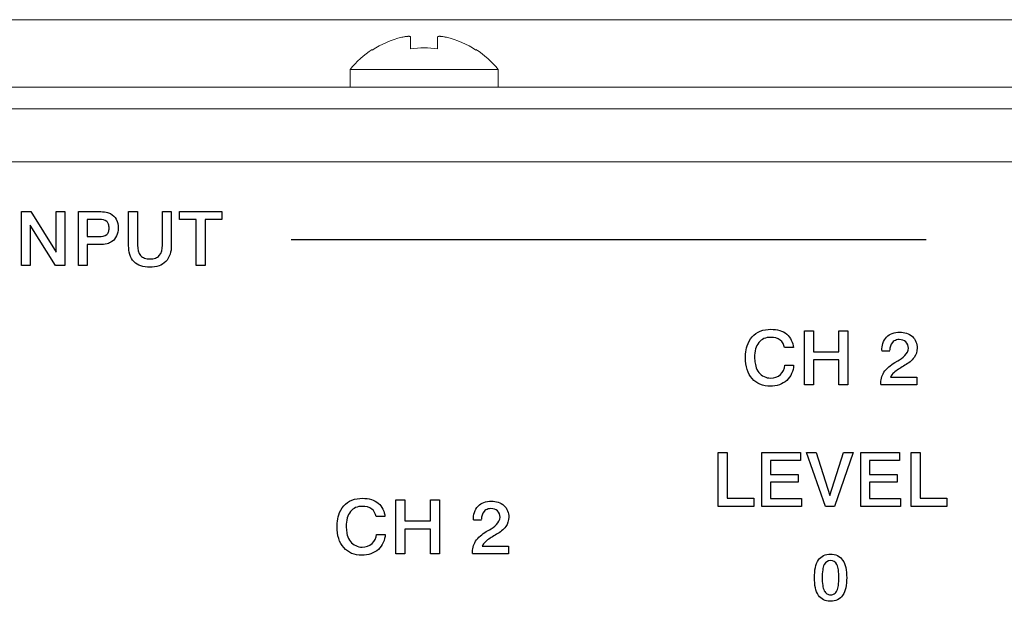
# Model space of a CAD drawing. Header units: inches. Extents: x 0 to 54.8, y -1.5 to 18.4.
# Tile 30 of 43: x 38.7 to 40.2, y 0.8 to 1.7. Entities that reach past the tile are written whole.
import ezdxf

# ---------------------------------------------------------------- set-up
doc = ezdxf.new("R2010")
doc.units = ezdxf.units.IN
doc.header["$MEASUREMENT"] = 0
doc.layers.get('0').update_dxf_attribs({"color": 8})
doc.layers.add('SCREEN', color=5, linetype='Continuous')

msp = doc.modelspace()

# ---------------------------------------------------------------- linework, layer by layer
at = {"lineweight": 5}
for points in [[(36.7988, 1.7), (36.7988, 1.7), (53.8928, 1.7), (53.8928, 1.7)], [(39.3129, 1.674), (39.2973, 1.6702), (39.2825, 1.6638), (39.2691, 1.655)], [(39.3133, 1.6741), (39.3132, 1.674), (39.313, 1.674), (39.3129, 1.674)], [(39.3259, 1.6569), (39.3259, 1.6569), (39.3259, 1.6744), (39.3259, 1.6744)], [(39.3657, 1.6744), (39.3657, 1.6744), (39.3657, 1.6569), (39.3657, 1.6569)], [(39.3788, 1.674), (39.3786, 1.674), (39.3785, 1.674), (39.3784, 1.6741)], [(39.4226, 1.655), (39.4092, 1.6638), (39.3944, 1.6702), (39.3788, 1.674)], [(39.2691, 1.656), (39.2567, 1.648), (39.2456, 1.638), (39.2363, 1.6265)], [(39.2691, 1.655), (39.2691, 1.655), (39.2691, 1.656), (39.2691, 1.656)], [(39.3657, 1.6569), (39.3526, 1.6591), (39.3391, 1.6591), (39.3259, 1.6569)], [(39.4226, 1.656), (39.4226, 1.656), (39.4226, 1.655), (39.4226, 1.655)], [(39.4553, 1.6265), (39.446, 1.638), (39.435, 1.648), (39.4226, 1.656)], [(39.2363, 1.6265), (39.2363, 1.6265), (39.2363, 1.6), (39.2363, 1.6)], [(39.2363, 1.6265), (39.2363, 1.6265), (39.4553, 1.6265), (39.4553, 1.6265)], [(39.4553, 1.6265), (39.4553, 1.6265), (39.4553, 1.6), (39.4553, 1.6)], [(53.8448, 1.6), (53.8448, 1.6), (36.8468, 1.6), (36.8468, 1.6)], [(53.8448, 1.568), (53.8448, 1.568), (36.8468, 1.568), (36.8468, 1.568)], [(36.9238, 1.49), (36.9238, 1.49), (53.7678, 1.49), (53.7678, 1.49)]]:
    msp.add_open_spline(points, degree=3, dxfattribs=at)
for points, knots in [([(39.3259, 1.6744), (39.3259, 1.6745), (39.3259, 1.6745), (39.3259, 1.6746), (39.3259, 1.6746), (39.3259, 1.6746), (39.3258, 1.6746), (39.3258, 1.6747), (39.3258, 1.6747), (39.3258, 1.6747), (39.3257, 1.6748), (39.3257, 1.6748), (39.3257, 1.6748), (39.3257, 1.6748), (39.3256, 1.6749), (39.3256, 1.6749), (39.3256, 1.6749), (39.3255, 1.675), (39.3254, 1.675), (39.3253, 1.6751), (39.3253, 1.6751), (39.3251, 1.6751), (39.325, 1.6752), (39.3248, 1.6752), (39.3248, 1.6752), (39.3247, 1.6752), (39.3245, 1.6753), (39.3243, 1.6753), (39.3243, 1.6753), (39.3241, 1.6753), (39.3239, 1.6753), (39.3236, 1.6754), (39.3236, 1.6754), (39.3234, 1.6754), (39.3231, 1.6754), (39.3229, 1.6754), (39.3229, 1.6754), (39.3226, 1.6754), (39.3223, 1.6754), (39.3221, 1.6754), (39.3221, 1.6754), (39.3218, 1.6754), (39.3214, 1.6754), (39.3211, 1.6753), (39.3211, 1.6753), (39.3208, 1.6753), (39.3205, 1.6753), (39.3202, 1.6753), (39.3202, 1.6753), (39.3198, 1.6752), (39.3194, 1.6752), (39.3191, 1.6751), (39.3191, 1.6751), (39.3187, 1.6751), (39.3184, 1.675), (39.318, 1.675), (39.318, 1.675), (39.3172, 1.6749), (39.3164, 1.6747), (39.3157, 1.6746), (39.3157, 1.6746), (39.3149, 1.6744), (39.3141, 1.6743), (39.3133, 1.6741)], [0, 0, 0, 0, 0.0625, 0.0625, 0.0625, 0.0625, 0.125, 0.125, 0.125, 0.125, 0.1875, 0.1875, 0.1875, 0.1875, 0.25, 0.25, 0.25, 0.25, 0.3125, 0.3125, 0.3125, 0.3125, 0.375, 0.375, 0.375, 0.375, 0.4375, 0.4375, 0.4375, 0.4375, 0.5, 0.5, 0.5, 0.5, 0.5625, 0.5625, 0.5625, 0.5625, 0.625, 0.625, 0.625, 0.625, 0.6875, 0.6875, 0.6875, 0.6875, 0.75, 0.75, 0.75, 0.75, 0.8125, 0.8125, 0.8125, 0.8125, 0.875, 0.875, 0.875, 0.875, 0.9375, 0.9375, 0.9375, 0.9375, 1, 1, 1, 1]), ([(39.3259, 1.6744), (39.3259, 1.6744), (39.3259, 1.6744), (39.3259, 1.6744), (39.3259, 1.6744), (39.3259, 1.6744), (39.3259, 1.6744), (39.3259, 1.6744)], [0, 0, 0, 0, 0.5, 0.5, 0.5, 0.5, 1, 1, 1, 1]), ([(39.3658, 1.6744), (39.3657, 1.6744), (39.3657, 1.6744), (39.3657, 1.6744), (39.3657, 1.6744), (39.3657, 1.6744), (39.3657, 1.6744), (39.3657, 1.6744)], [0, 0, 0, 0, 0.5, 0.5, 0.5, 0.5, 1, 1, 1, 1]), ([(39.3784, 1.6741), (39.3776, 1.6743), (39.3768, 1.6744), (39.376, 1.6746), (39.376, 1.6746), (39.3752, 1.6747), (39.3744, 1.6749), (39.3737, 1.675), (39.3737, 1.675), (39.3733, 1.675), (39.3729, 1.6751), (39.3726, 1.6751), (39.3726, 1.6751), (39.3722, 1.6752), (39.3719, 1.6752), (39.3715, 1.6753), (39.3715, 1.6753), (39.3712, 1.6753), (39.3708, 1.6753), (39.3705, 1.6753), (39.3705, 1.6753), (39.3702, 1.6754), (39.3699, 1.6754), (39.3696, 1.6754), (39.3696, 1.6754), (39.3693, 1.6754), (39.369, 1.6754), (39.3688, 1.6754), (39.3688, 1.6754), (39.3685, 1.6754), (39.3683, 1.6754), (39.368, 1.6754), (39.368, 1.6754), (39.3678, 1.6753), (39.3676, 1.6753), (39.3674, 1.6753), (39.3674, 1.6753), (39.3672, 1.6753), (39.367, 1.6752), (39.3668, 1.6752), (39.3668, 1.6752), (39.3667, 1.6752), (39.3665, 1.6751), (39.3664, 1.6751), (39.3664, 1.6751), (39.3663, 1.675), (39.3662, 1.675), (39.3661, 1.6749), (39.3661, 1.6749), (39.366, 1.6749), (39.366, 1.6748), (39.3659, 1.6748), (39.3659, 1.6748), (39.3659, 1.6748), (39.3659, 1.6747), (39.3659, 1.6747), (39.3659, 1.6747), (39.3658, 1.6746), (39.3658, 1.6746), (39.3658, 1.6746), (39.3658, 1.6746), (39.3658, 1.6745), (39.3658, 1.6745), (39.3658, 1.6744)], [0, 0, 0, 0, 0.0625, 0.0625, 0.0625, 0.0625, 0.125, 0.125, 0.125, 0.125, 0.1875, 0.1875, 0.1875, 0.1875, 0.25, 0.25, 0.25, 0.25, 0.3125, 0.3125, 0.3125, 0.3125, 0.375, 0.375, 0.375, 0.375, 0.4375, 0.4375, 0.4375, 0.4375, 0.5, 0.5, 0.5, 0.5, 0.5625, 0.5625, 0.5625, 0.5625, 0.625, 0.625, 0.625, 0.625, 0.6875, 0.6875, 0.6875, 0.6875, 0.75, 0.75, 0.75, 0.75, 0.8125, 0.8125, 0.8125, 0.8125, 0.875, 0.875, 0.875, 0.875, 0.9375, 0.9375, 0.9375, 0.9375, 1, 1, 1, 1])]:
    msp.add_open_spline(points, degree=3, knots=knots, dxfattribs=at)
at = {"layer": 'SCREEN', "linetype": 'Continuous'}
for p, q in [((38.75, 1.4161), (38.7641, 1.4161)), ((38.75, 1.3362), (38.75, 1.4161)), ((38.7641, 1.4161), (38.8013, 1.3563)), ((38.8013, 1.4161), (38.8142, 1.4161)), ((38.8013, 1.3563), (38.8013, 1.4161)), ((38.8142, 1.4161), (38.8142, 1.3362)), ((38.8342, 1.4161), (38.8646, 1.4161)), ((38.8342, 1.3362), (38.8342, 1.4161)), ((38.9086, 1.4161), (38.9219, 1.4161)), ((38.9086, 1.3656), (38.9086, 1.4161)), ((38.9219, 1.4161), (38.9219, 1.3664)), ((38.9585, 1.4161), (38.9718, 1.4161)), ((38.9585, 1.3664), (38.9585, 1.4161)), ((38.9718, 1.4161), (38.9718, 1.3656)), ((38.9838, 1.4161), (39.0463, 1.4161)), ((38.9838, 1.4043), (38.9838, 1.4161)), ((39.0463, 1.4161), (39.0463, 1.4043)), ((38.8655, 1.4045), (38.8475, 1.4045)), ((38.8475, 1.4045), (38.8475, 1.3793)), ((39.0085, 1.4043), (38.9838, 1.4043)), ((39.0085, 1.3362), (39.0085, 1.4043)), ((39.0463, 1.4043), (39.0218, 1.4043)), ((39.0218, 1.4043), (39.0218, 1.3362)), ((38.8002, 1.3362), (38.7627, 1.3959)), ((38.7627, 1.3959), (38.7627, 1.3362)), ((38.8475, 1.3793), (38.8647, 1.3793)), ((39.1489, 1.375), (40.0889, 1.375)), ((38.8656, 1.3676), (38.8475, 1.3676)), ((38.8475, 1.3676), (38.8475, 1.3362)), ((38.7627, 1.3362), (38.75, 1.3362)), ((38.8142, 1.3362), (38.8002, 1.3362)), ((38.8475, 1.3362), (38.8342, 1.3362)), ((39.0218, 1.3362), (39.0085, 1.3362)), ((39.9086, 1.24), (39.9219, 1.24)), ((39.9086, 1.1601), (39.9086, 1.24)), ((39.9219, 1.24), (39.9219, 1.2086)), ((39.9597, 1.24), (39.973, 1.24)), ((39.9597, 1.2086), (39.9597, 1.24)), ((39.973, 1.24), (39.973, 1.1601)), ((39.8923, 1.215), (39.8792, 1.215)), ((40.035, 1.2099), (40.023, 1.2099)), ((39.9219, 1.2086), (39.9597, 1.2086)), ((39.9597, 1.1967), (39.9219, 1.1967)), ((39.9219, 1.1967), (39.9219, 1.1601)), ((39.9597, 1.1601), (39.9597, 1.1967)), ((40.0422, 1.1928), (40.0467, 1.1954)), ((39.8796, 1.1888), (39.8926, 1.1888)), ((40.0574, 1.1889), (40.0552, 1.1876)), ((40.0362, 1.1714), (40.0751, 1.1714)), ((40.0751, 1.1714), (40.0751, 1.1601)), ((39.9219, 1.1601), (39.9086, 1.1601)), ((39.973, 1.1601), (39.9597, 1.1601)), ((40.0751, 1.1601), (40.0216, 1.1601)), ((39.7808, 1.06), (39.7941, 1.06)), ((39.7808, 0.9801), (39.7808, 1.06)), ((39.7941, 1.06), (39.7941, 0.9921)), ((39.8455, 1.06), (39.9028, 1.06)), ((39.8455, 0.9801), (39.8455, 1.06)), ((39.9028, 1.06), (39.9028, 1.0482)), ((39.9118, 1.06), (39.9261, 1.06)), ((39.9396, 0.9801), (39.9118, 1.06)), ((39.9261, 1.06), (39.9462, 0.9962)), ((39.9462, 0.9962), (39.9664, 1.06)), ((39.9806, 1.06), (39.9529, 0.9801)), ((39.9664, 1.06), (39.9806, 1.06)), ((39.9919, 1.06), (40.0492, 1.06)), ((39.9919, 0.9801), (39.9919, 1.06)), ((40.0492, 1.06), (40.0492, 1.0482)), ((40.0666, 1.06), (40.0799, 1.06)), ((40.0666, 0.9801), (40.0666, 1.06)), ((40.0799, 1.06), (40.0799, 0.9921)), ((39.9028, 1.0482), (39.8586, 1.0482)), ((39.8586, 1.0482), (39.8586, 1.0274)), ((40.0492, 1.0482), (40.005, 1.0482)), ((40.005, 1.0482), (40.005, 1.0274)), ((39.8586, 1.0274), (39.8994, 1.0274)), ((39.8994, 1.0274), (39.8994, 1.0162)), ((40.005, 1.0274), (40.0458, 1.0274)), ((40.0458, 1.0274), (40.0458, 1.0162)), ((39.8994, 1.0162), (39.8586, 1.0162)), ((39.8586, 1.0162), (39.8586, 0.992)), ((40.0458, 1.0162), (40.005, 1.0162)), ((40.005, 1.0162), (40.005, 0.992)), ((39.7941, 0.9921), (39.8336, 0.9921)), ((39.8336, 0.9921), (39.8336, 0.9801)), ((39.8586, 0.992), (39.9042, 0.992)), ((39.9042, 0.992), (39.9042, 0.9801)), ((40.005, 0.992), (40.0506, 0.992)), ((40.0506, 0.992), (40.0506, 0.9801)), ((40.0799, 0.9921), (40.1194, 0.9921)), ((40.1194, 0.9921), (40.1194, 0.9801)), ((39.3042, 0.99), (39.3175, 0.99)), ((39.3042, 0.9101), (39.3042, 0.99)), ((39.3175, 0.99), (39.3175, 0.9586)), ((39.3554, 0.99), (39.3687, 0.99)), ((39.3554, 0.9586), (39.3554, 0.99)), ((39.3687, 0.99), (39.3687, 0.9101)), ((39.8336, 0.9801), (39.7808, 0.9801)), ((39.9042, 0.9801), (39.8455, 0.9801)), ((39.9529, 0.9801), (39.9396, 0.9801)), ((40.0506, 0.9801), (39.9919, 0.9801)), ((40.1194, 0.9801), (40.0666, 0.9801)), ((39.2879, 0.965), (39.2748, 0.965)), ((39.3175, 0.9586), (39.3554, 0.9586)), ((39.4307, 0.9599), (39.4187, 0.9599)), ((39.2753, 0.9388), (39.2883, 0.9388)), ((39.3554, 0.9467), (39.3175, 0.9467)), ((39.3175, 0.9467), (39.3175, 0.9101)), ((39.3554, 0.9101), (39.3554, 0.9467)), ((39.4379, 0.9428), (39.4424, 0.9454)), ((39.4531, 0.9389), (39.4509, 0.9376)), ((39.4319, 0.9214), (39.4708, 0.9214)), ((39.4708, 0.9214), (39.4708, 0.9101)), ((39.3175, 0.9101), (39.3042, 0.9101)), ((39.3687, 0.9101), (39.3554, 0.9101)), ((39.4708, 0.9101), (39.4173, 0.9101))]:
    msp.add_line(p, q, dxfattribs=at)
for points, knots in [([(38.8646, 1.4161), (38.8683, 1.4161), (38.8742, 1.4161), (38.8837, 1.413), (38.8917, 1.4048), (38.8938, 1.3921), (38.8917, 1.3801), (38.8852, 1.3717), (38.8758, 1.3677), (38.8694, 1.3676), (38.8656, 1.3676)], [0, 0, 0, 0, 0.129604, 0.209551, 0.349834, 0.50964, 0.647056, 0.774078, 0.866416, 1, 1, 1, 1]), ([(38.8647, 1.3793), (38.8687, 1.3793), (38.8751, 1.3797), (38.8794, 1.3863), (38.8799, 1.3918), (38.8794, 1.3973), (38.8754, 1.4037), (38.8692, 1.4045), (38.8655, 1.4045)], [0, 0, 0, 0, 0.270059, 0.375818, 0.507768, 0.638404, 0.745423, 1, 1, 1, 1]), ([(38.9718, 1.3656), (38.9718, 1.3573), (38.9683, 1.3438), (38.9532, 1.3349), (38.9401, 1.3334), (38.927, 1.3348), (38.9117, 1.3435), (38.9086, 1.3573), (38.9086, 1.3656)], [0, 0, 0, 0, 0.246993, 0.363746, 0.499087, 0.636456, 0.751491, 1, 1, 1, 1]), ([(38.9219, 1.3664), (38.9219, 1.3611), (38.9231, 1.3524), (38.9323, 1.3466), (38.9401, 1.3459), (38.948, 1.3466), (38.9572, 1.3524), (38.9585, 1.3611), (38.9585, 1.3664)], [0, 0, 0, 0, 0.257414, 0.36686, 0.499422, 0.632728, 0.742713, 1, 1, 1, 1]), ([(39.8216, 1.2054), (39.8219, 1.2096), (39.8234, 1.2187), (39.8303, 1.2316), (39.8433, 1.2407), (39.8582, 1.2427), (39.8718, 1.2412), (39.8862, 1.234), (39.8916, 1.2224), (39.8923, 1.215)], [0, 0, 0, 0, 0.118575, 0.263466, 0.401895, 0.554547, 0.67949, 0.789397, 1, 1, 1, 1]), ([(39.8792, 1.215), (39.8785, 1.2193), (39.8735, 1.2283), (39.8602, 1.2309), (39.8487, 1.2292), (39.8403, 1.2227), (39.8356, 1.2125), (39.8346, 1.2019), (39.8351, 1.1948), (39.8356, 1.192)], [0, 0, 0, 0, 0.163438, 0.346388, 0.477326, 0.598165, 0.730956, 0.891459, 1, 1, 1, 1]), ([(40.023, 1.2105), (40.023, 1.2176), (40.0261, 1.2291), (40.0387, 1.2369), (40.0524, 1.2388), (40.0701, 1.2341), (40.0754, 1.2206), (40.0754, 1.2142)], [0, 0, 0, 0, 0.263462, 0.387344, 0.527036, 0.771047, 1, 1, 1, 1]), ([(40.0415, 1.2249), (40.0405, 1.2243), (40.0363, 1.221), (40.035, 1.2152), (40.035, 1.2111)], [0, 0, 0, 0, 0.223073, 1, 1, 1, 1]), ([(40.0467, 1.1954), (40.0537, 1.1996), (40.0659, 1.2086), (40.0597, 1.2247), (40.05, 1.2278), (40.0437, 1.2262), (40.0415, 1.2249)], [0, 0, 0, 0, 0.467143, 0.65714, 0.855148, 1, 1, 1, 1]), ([(40.0754, 1.2142), (40.0754, 1.2093), (40.0719, 1.1984), (40.0625, 1.1919), (40.0574, 1.1889)], [0, 0, 0, 0, 0.445763, 1, 1, 1, 1]), ([(39.8926, 1.1888), (39.8923, 1.1806), (39.8866, 1.1678), (39.8716, 1.1592), (39.8575, 1.1572), (39.8428, 1.1594), (39.8301, 1.1686), (39.8226, 1.183), (39.8212, 1.1959), (39.8214, 1.2036), (39.8216, 1.2054)], [0, 0, 0, 0, 0.205268, 0.311903, 0.426286, 0.556986, 0.677857, 0.806027, 0.955011, 1, 1, 1, 1]), ([(39.8356, 1.192), (39.8358, 1.1906), (39.8369, 1.1856), (39.8416, 1.1748), (39.8573, 1.1676), (39.8746, 1.1732), (39.8792, 1.1838), (39.8796, 1.1888)], [0, 0, 0, 0, 0.065989, 0.232855, 0.529522, 0.767069, 1, 1, 1, 1]), ([(40.0216, 1.1605), (40.0216, 1.1667), (40.0247, 1.1807), (40.0362, 1.189), (40.0422, 1.1928)], [0, 0, 0, 0, 0.463972, 1, 1, 1, 1]), ([(40.0552, 1.1876), (40.0527, 1.1861), (40.0458, 1.1817), (40.0379, 1.1765), (40.0362, 1.1714)], [0, 0, 0, 0, 0.35141, 1, 1, 1, 1]), ([(39.2172, 0.9554), (39.2175, 0.9596), (39.2191, 0.9687), (39.2259, 0.9816), (39.239, 0.9907), (39.2538, 0.9927), (39.2675, 0.9912), (39.2819, 0.984), (39.2873, 0.9724), (39.2879, 0.965)], [0, 0, 0, 0, 0.118575, 0.263466, 0.401895, 0.554547, 0.67949, 0.789397, 1, 1, 1, 1]), ([(39.2748, 0.965), (39.2742, 0.9693), (39.2692, 0.9783), (39.2559, 0.9809), (39.2444, 0.9792), (39.236, 0.9727), (39.2313, 0.9625), (39.2303, 0.9519), (39.2308, 0.9448), (39.2313, 0.942)], [0, 0, 0, 0, 0.163438, 0.346388, 0.477326, 0.598165, 0.730956, 0.891459, 1, 1, 1, 1]), ([(39.4187, 0.9605), (39.4187, 0.9676), (39.4218, 0.9791), (39.4344, 0.9869), (39.4481, 0.9888), (39.4658, 0.9841), (39.4711, 0.9706), (39.4711, 0.9642)], [0, 0, 0, 0, 0.263462, 0.387344, 0.527036, 0.771047, 1, 1, 1, 1]), ([(39.4424, 0.9454), (39.4494, 0.9496), (39.4616, 0.9586), (39.4554, 0.9747), (39.4457, 0.9778), (39.4394, 0.9762), (39.4372, 0.9749)], [0, 0, 0, 0, 0.467143, 0.65714, 0.855148, 1, 1, 1, 1]), ([(39.4372, 0.9749), (39.4362, 0.9743), (39.432, 0.971), (39.4307, 0.9652), (39.4307, 0.9611)], [0, 0, 0, 0, 0.223073, 1, 1, 1, 1]), ([(39.4711, 0.9642), (39.4711, 0.9593), (39.4676, 0.9484), (39.4582, 0.9419), (39.4531, 0.9389)], [0, 0, 0, 0, 0.445763, 1, 1, 1, 1]), ([(39.2883, 0.9388), (39.288, 0.9306), (39.2823, 0.9178), (39.2672, 0.9092), (39.2532, 0.9072), (39.2385, 0.9094), (39.2258, 0.9186), (39.2182, 0.933), (39.2168, 0.9459), (39.2171, 0.9536), (39.2172, 0.9554)], [0, 0, 0, 0, 0.205268, 0.311903, 0.426286, 0.556986, 0.677857, 0.806027, 0.955011, 1, 1, 1, 1]), ([(39.2313, 0.942), (39.2315, 0.9406), (39.2326, 0.9356), (39.2373, 0.9248), (39.253, 0.9176), (39.2703, 0.9232), (39.2749, 0.9338), (39.2753, 0.9388)], [0, 0, 0, 0, 0.065989, 0.232855, 0.529522, 0.767069, 1, 1, 1, 1]), ([(39.4173, 0.9105), (39.4173, 0.9167), (39.4204, 0.9307), (39.4318, 0.939), (39.4379, 0.9428)], [0, 0, 0, 0, 0.463972, 1, 1, 1, 1]), ([(39.4509, 0.9376), (39.4483, 0.9361), (39.4415, 0.9317), (39.4336, 0.9265), (39.4319, 0.9214)], [0, 0, 0, 0, 0.35141, 1, 1, 1, 1]), ([(39.9461, 0.8398), (39.9429, 0.8399), (39.9364, 0.8412), (39.9283, 0.8486), (39.9241, 0.8606), (39.9231, 0.8748), (39.9241, 0.8889), (39.9283, 0.9009), (39.9367, 0.9085), (39.9436, 0.9097), (39.9472, 0.9097)], [0, 0, 0, 0, 0.101203, 0.206719, 0.332278, 0.494652, 0.656985, 0.782274, 0.887432, 1, 1, 1, 1]), ([(39.9472, 0.9097), (39.9508, 0.9097), (39.9578, 0.9084), (39.9663, 0.9008), (39.9705, 0.8888), (39.9715, 0.8747), (39.9705, 0.8605), (39.9663, 0.8486), (39.9579, 0.8409), (39.9505, 0.8397), (39.9465, 0.8398), (39.9461, 0.8398)], [0, 0, 0, 0, 0.11029, 0.213542, 0.336382, 0.495013, 0.652845, 0.775315, 0.878621, 0.98902, 1, 1, 1, 1]), ([(39.9472, 0.9002), (39.9435, 0.9002), (39.9371, 0.8953), (39.9353, 0.8851), (39.9347, 0.8747), (39.9352, 0.8643), (39.9371, 0.8559), (39.9413, 0.8503), (39.9455, 0.8493), (39.9476, 0.8493), (39.9478, 0.8493)], [0, 0, 0, 0, 0.178338, 0.309717, 0.492789, 0.674517, 0.804781, 0.89965, 0.990794, 1, 1, 1, 1]), ([(39.9478, 0.8493), (39.9496, 0.8494), (39.9534, 0.8504), (39.9575, 0.8559), (39.9593, 0.8643), (39.9599, 0.8747), (39.9592, 0.8851), (39.9574, 0.8954), (39.951, 0.9003), (39.9472, 0.9002)], [0, 0, 0, 0, 0.084214, 0.180695, 0.312906, 0.498041, 0.684107, 0.817627, 1, 1, 1, 1])]:
    msp.add_open_spline(points, degree=3, knots=knots, dxfattribs=at)

doc.saveas('drawing.dxf')
